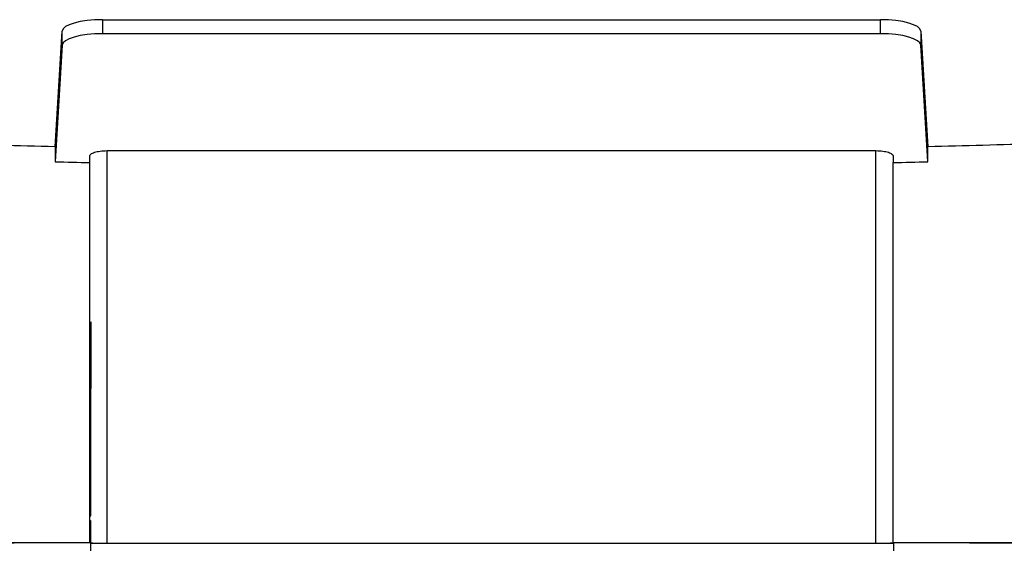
# Model space of a CAD drawing. Header units: millimetres. Extents: x 82 to 1002, y -172 to 1064.
# Tile 106 of 159: x 648 to 685, y 555 to 575. Entities that reach past the tile are written whole.
import ezdxf

# ---------------------------------------------------------------- set-up
doc = ezdxf.new("R2010")
doc.units = ezdxf.units.MM

msp = doc.modelspace()

# ---------------------------------------------------------------- linework, layer by layer
at = {"color": 7, "linetype": 'Continuous', "lineweight": 25}
for p, q in [((651.273, 574.744), (680.125, 574.744)), ((651.273, 574.744), (651.273, 574.224)), ((680.125, 574.224), (680.125, 574.744)), ((649.512, 570.032), (649.773, 574.321)), ((649.773, 573.801), (649.773, 574.321)), ((680.125, 574.224), (651.273, 574.224)), ((681.625, 574.321), (681.886, 570.032)), ((681.625, 574.321), (681.625, 573.801)), ((649.773, 573.801), (649.51, 569.479)), ((681.888, 569.479), (681.625, 573.801)), ((651.438, 555.342), (651.438, 569.89)), ((651.438, 569.89), (679.96, 569.89)), ((679.96, 555.342), (679.96, 569.89)), ((650.799, 569.449), (650.799, 569.694)), ((650.799, 555.367), (650.799, 569.449)), ((680.599, 569.694), (680.599, 569.449)), ((680.599, 555.367), (680.599, 569.449)), ((650.823, 563.497), (650.823, 563.401)), ((650.823, 556.369), (650.823, 556.36)), ((650.799, 556.175), (650.823, 556.175)), ((650.799, 555.367), (650.799, 555.363)), ((651.438, 555.342), (679.96, 555.342)), ((680.599, 555.354), (680.599, 555.367))]:
    msp.add_line(p, q, dxfattribs=at)
for centre, major_axis, ratio, start_param, end_param in [((651.273, 574.314), (1.5, 0), 0.286745, 1.570796, 3.124139), ((680.125, 574.314), (1.5, 0), 0.286745, 0.017453, 1.570796), ((651.273, 573.794), (1.5, 0), 0.286745, 1.570796, 3.124139), ((680.125, 573.794), (1.5, 0), 0.286745, 0.017453, 1.570796), ((651.438, 555.354), (0.639, 0), 0.017455, 3.416188, 4.712389), ((651.462, 555.347), (0.639, 0), 0.017455, 3.141593, 4.712389), ((679.96, 555.354), (0.639, 0), 0.017455, 4.712389, 6.283185), ((679.984, 555.347), (0.639, 0), 0.017455, 4.712389, 6.283186)]:
    msp.add_ellipse(centre, major_axis=major_axis, ratio=ratio, start_param=start_param, end_param=end_param, dxfattribs=at)
for points, knots in [([(649.512, 570.032), (648.83, 570.049), (648.148, 570.067), (646.785, 570.105), (646.104, 570.126), (645.423, 570.146)], [0, 0, 0, 0, 0.5, 0.5, 1, 1, 1, 1]), ([(650.799, 569.694), (650.799, 569.718), (650.814, 569.742), (650.873, 569.789), (650.916, 569.81), (651.032, 569.847), (651.101, 569.863), (651.261, 569.884), (651.348, 569.89), (651.438, 569.89)], [0, 0, 0, 0, 0.25, 0.25, 0.5, 0.5, 0.75, 0.75, 1, 1, 1, 1]), ([(679.96, 569.89), (680.005, 569.89), (680.049, 569.888), (680.135, 569.883), (680.177, 569.879), (680.296, 569.863), (680.367, 569.847), (680.481, 569.81), (680.525, 569.789), (680.584, 569.742), (680.599, 569.718), (680.599, 569.694)], [0, 0, 0, 0, 0.125, 0.125, 0.25, 0.25, 0.5, 0.5, 0.75, 0.75, 1, 1, 1, 1]), ([(685.974, 570.146), (685.294, 570.126), (684.613, 570.105), (683.25, 570.067), (682.568, 570.049), (681.886, 570.032)], [0, 0, 0, 0, 0.5, 0.5, 1, 1, 1, 1]), ([(650.823, 563.401), (650.823, 563.399), (650.822, 563.393), (650.812, 563.386), (650.801, 563.382), (650.799, 563.381)], [0, 0, 0, 0, 0.241136, 0.901217, 1, 1, 1, 1]), ([(650.849, 563.531), (650.845, 563.528), (650.836, 563.522), (650.829, 563.514), (650.825, 563.508), (650.824, 563.503), (650.823, 563.5), (650.823, 563.498), (650.823, 563.497)], [0, 0, 0, 0, 0.294486, 0.534844, 0.72352, 0.862791, 0.954517, 1, 1, 1, 1]), ([(650.823, 556.369), (650.823, 556.369), (650.822, 556.369), (650.818, 556.37), (650.81, 556.37), (650.803, 556.371), (650.799, 556.371)], [0, 0, 0, 0, 0.257965, 0.508537, 0.754799, 1, 1, 1, 1]), ([(650.832, 556.358), (650.83, 556.358), (650.824, 556.359), (650.823, 556.359), (650.823, 556.36)], [0, 0, 0, 0, 0.497362, 1, 1, 1, 1]), ([(650.823, 556.175), (650.823, 551.776), (650.823, 547.369), (650.823, 538.54), (650.823, 534.12), (650.823, 529.695)], [0, 0, 0, 0, 0.5, 0.5, 1, 1, 1, 1]), ([(645.423, 555.359), (646.318, 555.361), (647.214, 555.362), (649.006, 555.365), (649.902, 555.366), (650.799, 555.367)], [0, 0, 0, 0, 0.5, 0.5, 1, 1, 1, 1]), ([(680.599, 555.367), (681.496, 555.366), (682.392, 555.365), (684.184, 555.362), (685.08, 555.361), (685.974, 555.359)], [0, 0, 0, 0, 0.5, 0.5, 1, 1, 1, 1]), ([(680.623, 529.695), (680.623, 530.175), (680.623, 531.135), (680.623, 532.573), (680.623, 534.01), (680.623, 535.445), (680.623, 536.878), (680.623, 538.31), (680.623, 539.74), (680.623, 541.169), (680.623, 542.595), (680.623, 544.021), (680.623, 545.444), (680.623, 546.866), (680.623, 548.286), (680.623, 549.705), (680.623, 551.122), (680.623, 552.537), (680.623, 553.951), (680.623, 554.892), (680.623, 555.363)], [0, 0, 0, 0, 0.055964, 0.111875, 0.167736, 0.223547, 0.279307, 0.335019, 0.390683, 0.446299, 0.501868, 0.557391, 0.612868, 0.668301, 0.72369, 0.779036, 0.834339, 0.8896, 0.94482, 1, 1, 1, 1])]:
    msp.add_open_spline(points, degree=3, knots=knots, dxfattribs=at)
for points in [[(649.512, 570.032), (649.512, 569.848), (649.511, 569.664), (649.51, 569.479)], [(681.888, 569.479), (681.887, 569.664), (681.887, 569.848), (681.886, 570.032)], [(649.51, 569.479), (649.94, 569.469), (650.369, 569.458), (650.799, 569.449)], [(680.599, 569.449), (681.029, 569.458), (681.458, 569.469), (681.888, 569.479)], [(650.799, 563.485), (650.799, 563.501), (650.816, 563.516), (650.849, 563.531)], [(650.823, 556.369), (650.823, 558.716), (650.823, 561.061), (650.823, 563.401)], [(650.833, 556.358), (650.837, 558.752), (650.845, 561.142), (650.849, 563.531)], [(650.799, 556.361), (650.799, 556.36), (650.81, 556.359), (650.833, 556.358)], [(645.823, 555.355), (647.48, 555.358), (649.139, 555.361), (650.799, 555.363)], [(680.623, 555.363), (682.291, 555.361), (683.958, 555.358), (685.623, 555.355)]]:
    msp.add_open_spline(points, degree=3, dxfattribs=at)

doc.saveas('drawing.dxf')
